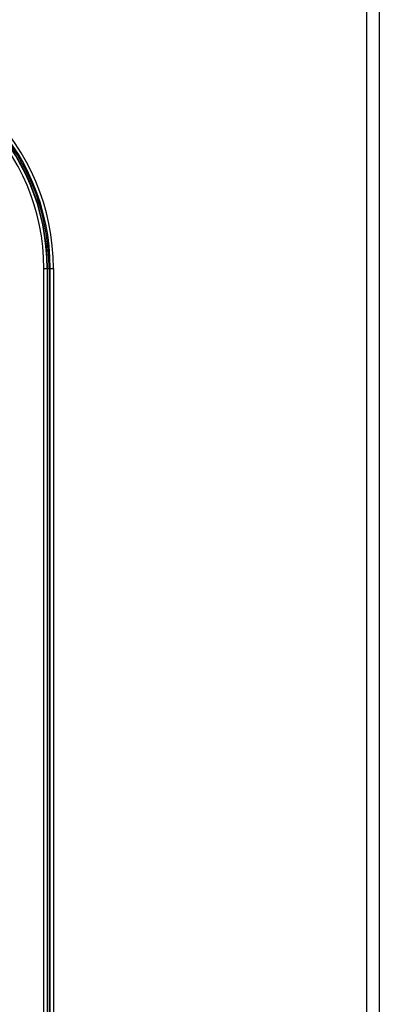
# Model space of a CAD drawing. Header units: millimetres. Extents: x 1141 to 9683, y 1625 to 6203.
# Tile 12 of 118: x 1778 to 1835, y 2436 to 2592. Entities that reach past the tile are written whole.
import ezdxf

# ---------------------------------------------------------------- set-up
doc = ezdxf.new("R2010")
doc.units = ezdxf.units.MM
doc.header["$LTSCALE"] = 25

msp = doc.modelspace()

# ---------------------------------------------------------------- linework, layer by layer
at = {"color": 7, "linetype": 'Continuous', "lineweight": 25}
for p, q in [((1832.94, 2163.67), (1832.94, 3033.67)), ((1834.94, 3033.67), (1834.94, 2163.67)), ((1781.59, 2372.67), (1781.59, 2552.67)), ((1781.59, 2552.67), (1782.09, 2552.67)), ((1782.09, 2552.67), (1782.09, 2372.67)), ((1782.09, 2552.67), (1782.15, 2552.67)), ((1782.15, 2372.67), (1782.15, 2552.67)), ((1782.15, 2552.67), (1782.4, 2552.67)), ((1782.4, 2552.67), (1782.4, 2372.67)), ((1782.59, 2552.67), (1783.09, 2552.67)), ((1782.59, 2372.67), (1782.59, 2552.67)), ((1783.09, 2552.67), (1783.09, 2372.67))]:
    msp.add_line(p, q, dxfattribs=at)
for radius in [35.51, 35.01, 34.82, 34.57, 34.51, 34.01]:
    msp.add_arc((1747.58, 2552.67), radius, 0, 90, dxfattribs=at)

doc.saveas('drawing.dxf')
